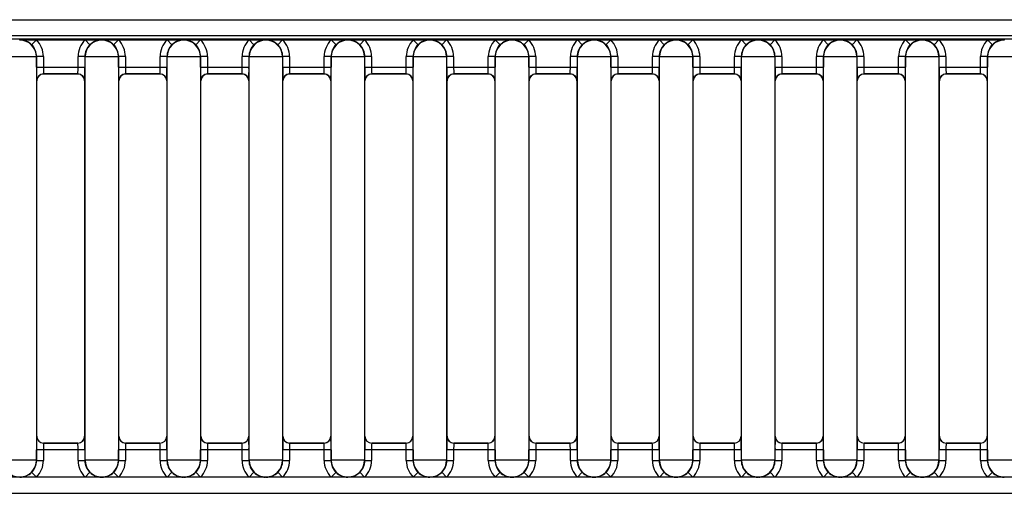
# Model space of a CAD drawing. Header units: millimetres. Extents: x 0 to 200, y 0 to 287.
# Tile 7 of 67: x 43.02 to 50.22, y 144.59 to 148.05. Entities that reach past the tile are written whole.
import ezdxf

# ---------------------------------------------------------------- set-up
doc = ezdxf.new("R2010")
doc.units = ezdxf.units.MM
doc.layers.add('148.256_BW4C_CTM', color=7, linetype='Continuous')
doc.layers.add('Standard', color=7, linetype='Continuous')

# ---------------------------------------------------------------- blocks, each defined once
blk = doc.blocks.new('SE2')
at = {"layer": '148.256_BW4C_CTM', "color": 7, "linetype": 'Continuous'}
for p, q in [((38.418, 148.0511), (64.418, 148.0511)), ((64.418, 147.9331), (37.036, 147.9331)), ((63.592, 147.9083), (37.7116, 147.9083)), ((43.0166, 147.9015), (43.0181, 147.9031)), ((43.0181, 147.9031), (43.1386, 147.9031)), ((43.1386, 147.9031), (43.1035, 147.8675)), ((43.1386, 147.9031), (43.4946, 147.9031)), ((43.2761, 147.9057), (43.3571, 147.9057)), ((43.5297, 147.8675), (43.4946, 147.9031)), ((43.4946, 147.9031), (43.615, 147.9031)), ((43.615, 147.9031), (43.6166, 147.9015)), ((43.6166, 147.9015), (43.6181, 147.9031)), ((43.6181, 147.9031), (43.7386, 147.9031)), ((43.7386, 147.9031), (43.7035, 147.8675)), ((43.7386, 147.9031), (44.0946, 147.9031)), ((44.0946, 147.9031), (44.215, 147.9031)), ((44.0946, 147.9031), (44.1297, 147.8675)), ((44.215, 147.9031), (44.2166, 147.9015)), ((44.2166, 147.9015), (44.2181, 147.9031)), ((44.2181, 147.9031), (44.3386, 147.9031)), ((44.3035, 147.8675), (44.3386, 147.9031)), ((44.3386, 147.9031), (44.6946, 147.9031)), ((44.6946, 147.9031), (44.815, 147.9031)), ((44.6946, 147.9031), (44.7297, 147.8675)), ((44.815, 147.9031), (44.8166, 147.9015)), ((44.8166, 147.9015), (44.8181, 147.9031)), ((44.8181, 147.9031), (44.9386, 147.9031)), ((44.9386, 147.9031), (44.9035, 147.8675)), ((44.9386, 147.9031), (45.2946, 147.9031)), ((45.3297, 147.8675), (45.2946, 147.9031)), ((45.2946, 147.9031), (45.415, 147.9031)), ((45.415, 147.9031), (45.4166, 147.9015)), ((45.4166, 147.9015), (45.4181, 147.9031)), ((45.4181, 147.9031), (45.5386, 147.9031)), ((45.5035, 147.8675), (45.5386, 147.9031)), ((45.5386, 147.9031), (45.8946, 147.9031)), ((45.9297, 147.8675), (45.8946, 147.9031)), ((45.8946, 147.9031), (46.015, 147.9031)), ((46.015, 147.9031), (46.0166, 147.9015)), ((46.0166, 147.9015), (46.0181, 147.9031)), ((46.0181, 147.9031), (46.1386, 147.9031)), ((46.1386, 147.9031), (46.1035, 147.8675)), ((46.1386, 147.9031), (46.4946, 147.9031)), ((46.4946, 147.9031), (46.615, 147.9031)), ((46.5297, 147.8675), (46.4946, 147.9031)), ((46.615, 147.9031), (46.6166, 147.9015)), ((46.6166, 147.9015), (46.6181, 147.9031)), ((46.6181, 147.9031), (46.7386, 147.9031)), ((46.7386, 147.9031), (46.7035, 147.8675)), ((46.7386, 147.9031), (47.0946, 147.9031)), ((47.0946, 147.9031), (47.215, 147.9031)), ((47.0946, 147.9031), (47.1297, 147.8675)), ((47.215, 147.9031), (47.2166, 147.9015)), ((47.2166, 147.9015), (47.2181, 147.9031)), ((47.2181, 147.9031), (47.3386, 147.9031)), ((47.3035, 147.8675), (47.3386, 147.9031)), ((47.3386, 147.9031), (47.6946, 147.9031)), ((47.6946, 147.9031), (47.815, 147.9031)), ((47.7297, 147.8675), (47.6946, 147.9031)), ((47.815, 147.9031), (47.8166, 147.9015)), ((47.8166, 147.9015), (47.8181, 147.9031)), ((47.8181, 147.9031), (47.9386, 147.9031)), ((47.9386, 147.9031), (47.9035, 147.8675)), ((47.9386, 147.9031), (48.2946, 147.9031)), ((48.0761, 147.9057), (48.1571, 147.9057)), ((48.2946, 147.9031), (48.415, 147.9031)), ((48.3297, 147.8675), (48.2946, 147.9031)), ((48.415, 147.9031), (48.4166, 147.9015)), ((48.4166, 147.9015), (48.4181, 147.9031)), ((48.4181, 147.9031), (48.5386, 147.9031)), ((48.5386, 147.9031), (48.5035, 147.8675)), ((48.5386, 147.9031), (48.8946, 147.9031)), ((48.8946, 147.9031), (49.015, 147.9031)), ((48.8946, 147.9031), (48.9297, 147.8675)), ((49.015, 147.9031), (49.0166, 147.9015)), ((49.0166, 147.9015), (49.0181, 147.9031)), ((49.0181, 147.9031), (49.1386, 147.9031)), ((49.1035, 147.8675), (49.1386, 147.9031)), ((49.1386, 147.9031), (49.4946, 147.9031)), ((49.4946, 147.9031), (49.615, 147.9031)), ((49.4946, 147.9031), (49.5297, 147.8675)), ((49.615, 147.9031), (49.6166, 147.9015)), ((49.6166, 147.9015), (49.6181, 147.9031)), ((49.6181, 147.9031), (49.7386, 147.9031)), ((49.7386, 147.9031), (49.7035, 147.8675)), ((49.7386, 147.9031), (50.0946, 147.9031)), ((50.0946, 147.9031), (50.215, 147.9031)), ((50.1297, 147.8675), (50.0946, 147.9031)), ((50.215, 147.9031), (50.2166, 147.9015)), ((43.1387, 147.7794), (42.8944, 147.7794)), ((43.1398, 147.7805), (43.1387, 147.7794)), ((43.1387, 147.7794), (43.1387, 144.8268)), ((43.1898, 147.7805), (43.1398, 147.7805)), ((43.1398, 147.704), (43.1398, 147.7805)), ((43.1898, 147.7805), (43.1898, 147.704)), ((43.4933, 147.7805), (43.4433, 147.7805)), ((43.4433, 147.704), (43.4433, 147.7805)), ((43.4944, 147.7794), (43.4933, 147.7805)), ((43.4933, 147.7805), (43.4933, 147.704)), ((43.7387, 147.7794), (43.4944, 147.7794)), ((43.4944, 144.8268), (43.4944, 147.7794)), ((43.7398, 147.7805), (43.7387, 147.7794)), ((43.7387, 147.7794), (43.7387, 144.8268)), ((43.7898, 147.7805), (43.7398, 147.7805)), ((43.7398, 147.704), (43.7398, 147.7805)), ((43.7898, 147.7805), (43.7898, 147.704)), ((44.0933, 147.7805), (44.0433, 147.7805)), ((44.0433, 147.704), (44.0433, 147.7805)), ((44.0944, 147.7794), (44.0933, 147.7805)), ((44.0933, 147.7805), (44.0933, 147.704)), ((44.0944, 144.8268), (44.0944, 147.7794)), ((44.3387, 147.7794), (44.0944, 147.7794)), ((44.3398, 147.7805), (44.3387, 147.7794)), ((44.3387, 147.7794), (44.3387, 144.8268)), ((44.3398, 147.704), (44.3398, 147.7805)), ((44.3898, 147.7805), (44.3398, 147.7805)), ((44.3898, 147.7805), (44.3898, 147.704)), ((44.6933, 147.7805), (44.6433, 147.7805)), ((44.6433, 147.704), (44.6433, 147.7805)), ((44.6933, 147.7805), (44.6933, 147.704)), ((44.6944, 147.7794), (44.6933, 147.7805)), ((44.9387, 147.7794), (44.6944, 147.7794)), ((44.6944, 144.8268), (44.6944, 147.7794)), ((44.9398, 147.7805), (44.9387, 147.7794)), ((44.9387, 147.7794), (44.9387, 144.8268)), ((44.9898, 147.7805), (44.9398, 147.7805)), ((44.9398, 147.704), (44.9398, 147.7805)), ((44.9898, 147.7805), (44.9898, 147.704)), ((45.2433, 147.704), (45.2433, 147.7805)), ((45.2933, 147.7805), (45.2433, 147.7805)), ((45.2944, 147.7794), (45.2933, 147.7805)), ((45.2933, 147.7805), (45.2933, 147.704)), ((45.2944, 144.8268), (45.2944, 147.7794)), ((45.5387, 147.7794), (45.2944, 147.7794)), ((45.5398, 147.7805), (45.5387, 147.7794)), ((45.5387, 147.7794), (45.5387, 144.8268)), ((45.5898, 147.7805), (45.5398, 147.7805)), ((45.5398, 147.704), (45.5398, 147.7805)), ((45.5898, 147.7805), (45.5898, 147.704)), ((45.8433, 147.704), (45.8433, 147.7805)), ((45.8933, 147.7805), (45.8433, 147.7805)), ((45.8933, 147.7805), (45.8933, 147.704)), ((45.8944, 147.7794), (45.8933, 147.7805)), ((46.1387, 147.7794), (45.8944, 147.7794)), ((45.8944, 144.8268), (45.8944, 147.7794)), ((46.1398, 147.7805), (46.1387, 147.7794)), ((46.1387, 147.7794), (46.1387, 144.8268)), ((46.1898, 147.7805), (46.1398, 147.7805)), ((46.1398, 147.704), (46.1398, 147.7805)), ((46.1898, 147.7805), (46.1898, 147.704)), ((46.4433, 147.704), (46.4433, 147.7805)), ((46.4933, 147.7805), (46.4433, 147.7805)), ((46.4944, 147.7794), (46.4933, 147.7805)), ((46.4933, 147.7805), (46.4933, 147.704)), ((46.4944, 144.8268), (46.4944, 147.7794)), ((46.7387, 147.7794), (46.4944, 147.7794)), ((46.7398, 147.7805), (46.7387, 147.7794)), ((46.7387, 147.7794), (46.7387, 144.8268)), ((46.7898, 147.7805), (46.7398, 147.7805)), ((46.7398, 147.704), (46.7398, 147.7805)), ((46.7898, 147.7805), (46.7898, 147.704)), ((47.0933, 147.7805), (47.0433, 147.7805)), ((47.0433, 147.704), (47.0433, 147.7805)), ((47.0944, 147.7794), (47.0933, 147.7805)), ((47.0933, 147.7805), (47.0933, 147.704)), ((47.0944, 144.8268), (47.0944, 147.7794)), ((47.3387, 147.7794), (47.0944, 147.7794)), ((47.3398, 147.7805), (47.3387, 147.7794)), ((47.3387, 147.7794), (47.3387, 144.8268)), ((47.3398, 147.704), (47.3398, 147.7805)), ((47.3898, 147.7805), (47.3398, 147.7805)), ((47.3898, 147.7805), (47.3898, 147.704)), ((47.6933, 147.7805), (47.6433, 147.7805)), ((47.6433, 147.704), (47.6433, 147.7805)), ((47.6944, 147.7794), (47.6933, 147.7805)), ((47.6933, 147.7805), (47.6933, 147.704)), ((47.6944, 144.8268), (47.6944, 147.7794)), ((47.9387, 147.7794), (47.6944, 147.7794)), ((47.9398, 147.7805), (47.9387, 147.7794)), ((47.9387, 147.7794), (47.9387, 144.8268)), ((47.9898, 147.7805), (47.9398, 147.7805)), ((47.9398, 147.704), (47.9398, 147.7805)), ((47.9898, 147.7805), (47.9898, 147.704)), ((48.2933, 147.7805), (48.2433, 147.7805)), ((48.2433, 147.704), (48.2433, 147.7805)), ((48.2944, 147.7794), (48.2933, 147.7805)), ((48.2933, 147.7805), (48.2933, 147.704)), ((48.5387, 147.7794), (48.2944, 147.7794)), ((48.2944, 144.8268), (48.2944, 147.7794)), ((48.5398, 147.7805), (48.5387, 147.7794)), ((48.5387, 147.7794), (48.5387, 144.8268)), ((48.5898, 147.7805), (48.5398, 147.7805)), ((48.5398, 147.704), (48.5398, 147.7805)), ((48.5898, 147.7805), (48.5898, 147.704)), ((48.8933, 147.7805), (48.8433, 147.7805)), ((48.8433, 147.704), (48.8433, 147.7805)), ((48.8944, 147.7794), (48.8933, 147.7805)), ((48.8933, 147.7805), (48.8933, 147.704)), ((48.8944, 144.8268), (48.8944, 147.7794)), ((49.1387, 147.7794), (48.8944, 147.7794)), ((49.1398, 147.7805), (49.1387, 147.7794)), ((49.1387, 147.7794), (49.1387, 144.8268)), ((49.1398, 147.704), (49.1398, 147.7805)), ((49.1898, 147.7805), (49.1398, 147.7805)), ((49.1898, 147.7805), (49.1898, 147.704)), ((49.4933, 147.7805), (49.4433, 147.7805)), ((49.4433, 147.704), (49.4433, 147.7805)), ((49.4933, 147.7805), (49.4933, 147.704)), ((49.4944, 147.7794), (49.4933, 147.7805)), ((49.7387, 147.7794), (49.4944, 147.7794)), ((49.4944, 144.8268), (49.4944, 147.7794)), ((49.7398, 147.7805), (49.7387, 147.7794)), ((49.7387, 147.7794), (49.7387, 144.8268)), ((49.7898, 147.7805), (49.7398, 147.7805)), ((49.7398, 147.704), (49.7398, 147.7805)), ((49.7898, 147.7805), (49.7898, 147.704)), ((50.0433, 147.704), (50.0433, 147.7805)), ((50.0933, 147.7805), (50.0433, 147.7805)), ((50.0944, 147.7794), (50.0933, 147.7805)), ((50.0933, 147.7805), (50.0933, 147.704)), ((50.0944, 144.8268), (50.0944, 147.7794)), ((50.3387, 147.7794), (50.0944, 147.7794)), ((43.1398, 147.704), (43.1898, 147.704)), ((43.1898, 147.704), (43.4433, 147.704)), ((43.4433, 147.704), (43.4933, 147.704)), ((43.7398, 147.704), (43.7898, 147.704)), ((43.7898, 147.704), (44.0433, 147.704)), ((44.0433, 147.704), (44.0933, 147.704)), ((44.3398, 147.704), (44.3898, 147.704)), ((44.3898, 147.704), (44.6433, 147.704)), ((44.6433, 147.704), (44.6933, 147.704)), ((44.9398, 147.704), (44.9898, 147.704)), ((44.9898, 147.704), (45.2433, 147.704)), ((45.2433, 147.704), (45.2933, 147.704)), ((45.5398, 147.704), (45.5898, 147.704)), ((45.5898, 147.704), (45.8433, 147.704)), ((45.8433, 147.704), (45.8933, 147.704)), ((46.1398, 147.704), (46.1898, 147.704)), ((46.1898, 147.704), (46.4433, 147.704)), ((46.4433, 147.704), (46.4933, 147.704)), ((46.7398, 147.704), (46.7898, 147.704)), ((46.7898, 147.704), (47.0433, 147.704)), ((47.0433, 147.704), (47.0933, 147.704)), ((47.3398, 147.704), (47.3898, 147.704)), ((47.3898, 147.704), (47.6433, 147.704)), ((47.6433, 147.704), (47.6933, 147.704)), ((47.9398, 147.704), (47.9898, 147.704)), ((47.9898, 147.704), (48.2433, 147.704)), ((48.2433, 147.704), (48.2933, 147.704)), ((48.5398, 147.704), (48.5898, 147.704)), ((48.5898, 147.704), (48.8433, 147.704)), ((48.8433, 147.704), (48.8933, 147.704)), ((49.1398, 147.704), (49.1898, 147.704)), ((49.1898, 147.704), (49.4433, 147.704)), ((49.4433, 147.704), (49.4933, 147.704)), ((49.7398, 147.704), (49.7898, 147.704)), ((49.7898, 147.704), (50.0433, 147.704)), ((50.0433, 147.704), (50.0933, 147.704)), ((43.1416, 147.6031), (43.1407, 147.604)), ((43.1416, 145.0031), (43.1416, 147.6031)), ((43.4425, 147.654), (43.1907, 147.654)), ((43.1907, 147.654), (43.1916, 147.6531)), ((43.4416, 147.6531), (43.1916, 147.6531)), ((43.4416, 147.6531), (43.4425, 147.654)), ((43.4924, 147.604), (43.4916, 147.6031)), ((43.4916, 147.6031), (43.4916, 145.0031)), ((43.7416, 147.6031), (43.7407, 147.604)), ((43.7416, 145.0031), (43.7416, 147.6031)), ((44.0425, 147.654), (43.7907, 147.654)), ((43.7907, 147.654), (43.7916, 147.6531)), ((44.0416, 147.6531), (43.7916, 147.6531)), ((44.0416, 147.6531), (44.0425, 147.654)), ((44.0924, 147.604), (44.0916, 147.6031)), ((44.0916, 147.6031), (44.0916, 145.0031)), ((44.3416, 147.6031), (44.3407, 147.604)), ((44.3416, 145.0031), (44.3416, 147.6031)), ((44.6425, 147.654), (44.3907, 147.654)), ((44.3907, 147.654), (44.3916, 147.6531)), ((44.6416, 147.6531), (44.3916, 147.6531)), ((44.6416, 147.6531), (44.6425, 147.654)), ((44.6924, 147.604), (44.6916, 147.6031)), ((44.6916, 147.6031), (44.6916, 145.0031)), ((44.9416, 147.6031), (44.9407, 147.604)), ((44.9416, 145.0031), (44.9416, 147.6031)), ((44.9907, 147.654), (44.9916, 147.6531)), ((45.2425, 147.654), (44.9907, 147.654)), ((45.2416, 147.6531), (44.9916, 147.6531)), ((45.2416, 147.6531), (45.2425, 147.654)), ((45.2924, 147.604), (45.2916, 147.6031)), ((45.2916, 147.6031), (45.2916, 145.0031)), ((45.5416, 147.6031), (45.5407, 147.604)), ((45.5416, 145.0031), (45.5416, 147.6031)), ((45.8425, 147.654), (45.5907, 147.654)), ((45.5907, 147.654), (45.5916, 147.6531)), ((45.8416, 147.6531), (45.5916, 147.6531)), ((45.8416, 147.6531), (45.8425, 147.654)), ((45.8924, 147.604), (45.8916, 147.6031)), ((45.8916, 147.6031), (45.8916, 145.0031)), ((46.1416, 147.6031), (46.1407, 147.604)), ((46.1416, 145.0031), (46.1416, 147.6031)), ((46.1907, 147.654), (46.1916, 147.6531)), ((46.4425, 147.654), (46.1907, 147.654)), ((46.4416, 147.6531), (46.1916, 147.6531)), ((46.4416, 147.6531), (46.4425, 147.654)), ((46.4924, 147.604), (46.4916, 147.6031)), ((46.4916, 147.6031), (46.4916, 145.0031)), ((46.7416, 147.6031), (46.7407, 147.604)), ((46.7416, 145.0031), (46.7416, 147.6031)), ((47.0425, 147.654), (46.7907, 147.654)), ((46.7907, 147.654), (46.7916, 147.6531)), ((47.0416, 147.6531), (46.7916, 147.6531)), ((47.0416, 147.6531), (47.0425, 147.654)), ((47.0924, 147.604), (47.0916, 147.6031)), ((47.0916, 147.6031), (47.0916, 145.0031)), ((47.3416, 147.6031), (47.3407, 147.604)), ((47.3416, 145.0031), (47.3416, 147.6031)), ((47.3907, 147.654), (47.3916, 147.6531)), ((47.6425, 147.654), (47.3907, 147.654)), ((47.6416, 147.6531), (47.3916, 147.6531)), ((47.6416, 147.6531), (47.6425, 147.654)), ((47.6924, 147.604), (47.6916, 147.6031)), ((47.6916, 147.6031), (47.6916, 145.0031)), ((47.9416, 147.6031), (47.9407, 147.604)), ((47.9416, 145.0031), (47.9416, 147.6031)), ((48.2425, 147.654), (47.9907, 147.654)), ((47.9907, 147.654), (47.9916, 147.6531)), ((48.2416, 147.6531), (47.9916, 147.6531)), ((48.2416, 147.6531), (48.2425, 147.654)), ((48.2924, 147.604), (48.2916, 147.6031)), ((48.2916, 147.6031), (48.2916, 145.0031)), ((48.5416, 147.6031), (48.5407, 147.604)), ((48.5416, 145.0031), (48.5416, 147.6031)), ((48.8425, 147.654), (48.5907, 147.654)), ((48.5907, 147.654), (48.5916, 147.6531)), ((48.8416, 147.6531), (48.5916, 147.6531)), ((48.8416, 147.6531), (48.8425, 147.654)), ((48.8924, 147.604), (48.8916, 147.6031)), ((48.8916, 147.6031), (48.8916, 145.0031)), ((49.1416, 147.6031), (49.1407, 147.604)), ((49.1416, 145.0031), (49.1416, 147.6031)), ((49.4425, 147.654), (49.1907, 147.654)), ((49.1907, 147.654), (49.1916, 147.6531)), ((49.4416, 147.6531), (49.1916, 147.6531)), ((49.4416, 147.6531), (49.4425, 147.654)), ((49.4924, 147.604), (49.4916, 147.6031)), ((49.4916, 147.6031), (49.4916, 145.0031)), ((49.7416, 147.6031), (49.7407, 147.604)), ((49.7416, 145.0031), (49.7416, 147.6031)), ((49.7907, 147.654), (49.7916, 147.6531)), ((50.0425, 147.654), (49.7907, 147.654)), ((50.0416, 147.6531), (49.7916, 147.6531)), ((50.0416, 147.6531), (50.0425, 147.654)), ((50.0924, 147.604), (50.0916, 147.6031)), ((50.0916, 147.6031), (50.0916, 145.0031)), ((43.1407, 145.0022), (43.1416, 145.0031)), ((43.1916, 144.9531), (43.1907, 144.9522)), ((43.1907, 144.9522), (43.4425, 144.9522)), ((43.4416, 144.9531), (43.1916, 144.9531)), ((43.4425, 144.9522), (43.4416, 144.9531)), ((43.4916, 145.0031), (43.4924, 145.0022)), ((43.7407, 145.0022), (43.7416, 145.0031)), ((43.7916, 144.9531), (43.7907, 144.9522)), ((43.7907, 144.9522), (44.0425, 144.9522)), ((44.0416, 144.9531), (43.7916, 144.9531)), ((44.0425, 144.9522), (44.0416, 144.9531)), ((44.0916, 145.0031), (44.0924, 145.0022)), ((44.3407, 145.0022), (44.3416, 145.0031)), ((44.3916, 144.9531), (44.3907, 144.9522)), ((44.3907, 144.9522), (44.6425, 144.9522)), ((44.6416, 144.9531), (44.3916, 144.9531)), ((44.6425, 144.9522), (44.6416, 144.9531)), ((44.6916, 145.0031), (44.6924, 145.0022)), ((44.9407, 145.0022), (44.9416, 145.0031)), ((44.9916, 144.9531), (44.9907, 144.9522)), ((44.9907, 144.9522), (45.2425, 144.9522)), ((45.2416, 144.9531), (44.9916, 144.9531)), ((45.2425, 144.9522), (45.2416, 144.9531)), ((45.2916, 145.0031), (45.2924, 145.0022)), ((45.5407, 145.0022), (45.5416, 145.0031)), ((45.5916, 144.9531), (45.5907, 144.9522)), ((45.5907, 144.9522), (45.8425, 144.9522)), ((45.8416, 144.9531), (45.5916, 144.9531)), ((45.8425, 144.9522), (45.8416, 144.9531)), ((45.8916, 145.0031), (45.8924, 145.0022)), ((46.1407, 145.0022), (46.1416, 145.0031)), ((46.1916, 144.9531), (46.1907, 144.9522)), ((46.1907, 144.9522), (46.4425, 144.9522)), ((46.4416, 144.9531), (46.1916, 144.9531)), ((46.4425, 144.9522), (46.4416, 144.9531)), ((46.4916, 145.0031), (46.4924, 145.0022)), ((46.7407, 145.0022), (46.7416, 145.0031)), ((46.7916, 144.9531), (46.7907, 144.9522)), ((46.7907, 144.9522), (47.0425, 144.9522)), ((47.0416, 144.9531), (46.7916, 144.9531)), ((47.0425, 144.9522), (47.0416, 144.9531)), ((47.0916, 145.0031), (47.0924, 145.0022)), ((47.3407, 145.0022), (47.3416, 145.0031)), ((47.3916, 144.9531), (47.3907, 144.9522)), ((47.3907, 144.9522), (47.6425, 144.9522)), ((47.6416, 144.9531), (47.3916, 144.9531)), ((47.6425, 144.9522), (47.6416, 144.9531)), ((47.6916, 145.0031), (47.6924, 145.0022)), ((47.9407, 145.0022), (47.9416, 145.0031)), ((47.9916, 144.9531), (47.9907, 144.9522)), ((47.9907, 144.9522), (48.2425, 144.9522)), ((48.2416, 144.9531), (47.9916, 144.9531)), ((48.2425, 144.9522), (48.2416, 144.9531)), ((48.2916, 145.0031), (48.2924, 145.0022)), ((48.5407, 145.0022), (48.5416, 145.0031)), ((48.5916, 144.9531), (48.5907, 144.9522)), ((48.5907, 144.9522), (48.8425, 144.9522)), ((48.8416, 144.9531), (48.5916, 144.9531)), ((48.8425, 144.9522), (48.8416, 144.9531)), ((48.8916, 145.0031), (48.8924, 145.0022)), ((49.1407, 145.0022), (49.1416, 145.0031)), ((49.1916, 144.9531), (49.1907, 144.9522)), ((49.1907, 144.9522), (49.4425, 144.9522)), ((49.4416, 144.9531), (49.1916, 144.9531)), ((49.4425, 144.9522), (49.4416, 144.9531)), ((49.4916, 145.0031), (49.4924, 145.0022)), ((49.7407, 145.0022), (49.7416, 145.0031)), ((49.7916, 144.9531), (49.7907, 144.9522)), ((49.7907, 144.9522), (50.0425, 144.9522)), ((50.0416, 144.9531), (49.7916, 144.9531)), ((50.0425, 144.9522), (50.0416, 144.9531)), ((50.0916, 145.0031), (50.0924, 145.0022)), ((43.1898, 144.9022), (43.1398, 144.9022)), ((43.1398, 144.8257), (43.1398, 144.9022)), ((43.4433, 144.9022), (43.1898, 144.9022)), ((43.1898, 144.9022), (43.1898, 144.8257)), ((43.4933, 144.9022), (43.4433, 144.9022)), ((43.4433, 144.8257), (43.4433, 144.9022)), ((43.4933, 144.9022), (43.4933, 144.8257)), ((43.7398, 144.8257), (43.7398, 144.9022)), ((43.7898, 144.9022), (43.7398, 144.9022)), ((44.0433, 144.9022), (43.7898, 144.9022)), ((43.7898, 144.9022), (43.7898, 144.8257)), ((44.0933, 144.9022), (44.0433, 144.9022)), ((44.0433, 144.8257), (44.0433, 144.9022)), ((44.0933, 144.9022), (44.0933, 144.8257)), ((44.3398, 144.8257), (44.3398, 144.9022)), ((44.3898, 144.9022), (44.3398, 144.9022)), ((44.3898, 144.9022), (44.3898, 144.8257)), ((44.6433, 144.9022), (44.3898, 144.9022)), ((44.6933, 144.9022), (44.6433, 144.9022)), ((44.6433, 144.8257), (44.6433, 144.9022)), ((44.6933, 144.9022), (44.6933, 144.8257)), ((44.9898, 144.9022), (44.9398, 144.9022)), ((44.9398, 144.8257), (44.9398, 144.9022)), ((45.2433, 144.9022), (44.9898, 144.9022)), ((44.9898, 144.9022), (44.9898, 144.8257)), ((45.2933, 144.9022), (45.2433, 144.9022)), ((45.2433, 144.8257), (45.2433, 144.9022)), ((45.2933, 144.9022), (45.2933, 144.8257)), ((45.5898, 144.9022), (45.5398, 144.9022)), ((45.5398, 144.8257), (45.5398, 144.9022)), ((45.5898, 144.9022), (45.5898, 144.8257)), ((45.8433, 144.9022), (45.5898, 144.9022)), ((45.8933, 144.9022), (45.8433, 144.9022)), ((45.8433, 144.8257), (45.8433, 144.9022)), ((45.8933, 144.9022), (45.8933, 144.8257)), ((46.1898, 144.9022), (46.1398, 144.9022)), ((46.1398, 144.8257), (46.1398, 144.9022)), ((46.1898, 144.9022), (46.1898, 144.8257)), ((46.4433, 144.9022), (46.1898, 144.9022)), ((46.4433, 144.8257), (46.4433, 144.9022)), ((46.4933, 144.9022), (46.4433, 144.9022)), ((46.4933, 144.9022), (46.4933, 144.8257)), ((46.7898, 144.9022), (46.7398, 144.9022)), ((46.7398, 144.8257), (46.7398, 144.9022)), ((47.0433, 144.9022), (46.7898, 144.9022)), ((46.7898, 144.9022), (46.7898, 144.8257)), ((47.0933, 144.9022), (47.0433, 144.9022)), ((47.0433, 144.8257), (47.0433, 144.9022)), ((47.0933, 144.9022), (47.0933, 144.8257)), ((47.3398, 144.8257), (47.3398, 144.9022)), ((47.3898, 144.9022), (47.3398, 144.9022)), ((47.6433, 144.9022), (47.3898, 144.9022)), ((47.3898, 144.9022), (47.3898, 144.8257)), ((47.6933, 144.9022), (47.6433, 144.9022)), ((47.6433, 144.8257), (47.6433, 144.9022)), ((47.6933, 144.9022), (47.6933, 144.8257)), ((47.9898, 144.9022), (47.9398, 144.9022)), ((47.9398, 144.8257), (47.9398, 144.9022)), ((48.2433, 144.9022), (47.9898, 144.9022)), ((47.9898, 144.9022), (47.9898, 144.8257)), ((48.2933, 144.9022), (48.2433, 144.9022)), ((48.2433, 144.8257), (48.2433, 144.9022)), ((48.2933, 144.9022), (48.2933, 144.8257)), ((48.5398, 144.8257), (48.5398, 144.9022)), ((48.5898, 144.9022), (48.5398, 144.9022)), ((48.8433, 144.9022), (48.5898, 144.9022)), ((48.5898, 144.9022), (48.5898, 144.8257)), ((48.8933, 144.9022), (48.8433, 144.9022)), ((48.8433, 144.8257), (48.8433, 144.9022)), ((48.8933, 144.9022), (48.8933, 144.8257)), ((49.1398, 144.8257), (49.1398, 144.9022)), ((49.1898, 144.9022), (49.1398, 144.9022)), ((49.1898, 144.9022), (49.1898, 144.8257)), ((49.4433, 144.9022), (49.1898, 144.9022)), ((49.4933, 144.9022), (49.4433, 144.9022)), ((49.4433, 144.8257), (49.4433, 144.9022)), ((49.4933, 144.9022), (49.4933, 144.8257)), ((49.7898, 144.9022), (49.7398, 144.9022)), ((49.7398, 144.8257), (49.7398, 144.9022)), ((50.0433, 144.9022), (49.7898, 144.9022)), ((49.7898, 144.9022), (49.7898, 144.8257)), ((50.0933, 144.9022), (50.0433, 144.9022)), ((50.0433, 144.8257), (50.0433, 144.9022)), ((50.0933, 144.9022), (50.0933, 144.8257)), ((43.1387, 144.8268), (42.8944, 144.8268)), ((43.1387, 144.8268), (43.1398, 144.8257)), ((43.1398, 144.8257), (43.1898, 144.8257)), ((43.4433, 144.8257), (43.4933, 144.8257)), ((43.4933, 144.8257), (43.4944, 144.8268)), ((43.7387, 144.8268), (43.4944, 144.8268)), ((43.7387, 144.8268), (43.7398, 144.8257)), ((43.7398, 144.8257), (43.7898, 144.8257)), ((44.0433, 144.8257), (44.0933, 144.8257)), ((44.0933, 144.8257), (44.0944, 144.8268)), ((44.3387, 144.8268), (44.0944, 144.8268)), ((44.3387, 144.8268), (44.3398, 144.8257)), ((44.3398, 144.8257), (44.3898, 144.8257)), ((44.6433, 144.8257), (44.6933, 144.8257)), ((44.6933, 144.8257), (44.6944, 144.8268)), ((44.9387, 144.8268), (44.6944, 144.8268)), ((44.9387, 144.8268), (44.9398, 144.8257)), ((44.9398, 144.8257), (44.9898, 144.8257)), ((45.2433, 144.8257), (45.2933, 144.8257)), ((45.2933, 144.8257), (45.2944, 144.8268)), ((45.5387, 144.8268), (45.2944, 144.8268)), ((45.5387, 144.8268), (45.5398, 144.8257)), ((45.5398, 144.8257), (45.5898, 144.8257)), ((45.8433, 144.8257), (45.8933, 144.8257)), ((45.8933, 144.8257), (45.8944, 144.8268)), ((46.1387, 144.8268), (45.8944, 144.8268)), ((46.1387, 144.8268), (46.1398, 144.8257)), ((46.1398, 144.8257), (46.1898, 144.8257)), ((46.4433, 144.8257), (46.4933, 144.8257)), ((46.4933, 144.8257), (46.4944, 144.8268)), ((46.7387, 144.8268), (46.4944, 144.8268)), ((46.7387, 144.8268), (46.7398, 144.8257)), ((46.7398, 144.8257), (46.7898, 144.8257)), ((47.0433, 144.8257), (47.0933, 144.8257)), ((47.0933, 144.8257), (47.0944, 144.8268)), ((47.3387, 144.8268), (47.0944, 144.8268)), ((47.3387, 144.8268), (47.3398, 144.8257)), ((47.3398, 144.8257), (47.3898, 144.8257)), ((47.6433, 144.8257), (47.6933, 144.8257)), ((47.6933, 144.8257), (47.6944, 144.8268)), ((47.9387, 144.8268), (47.6944, 144.8268)), ((47.9387, 144.8268), (47.9398, 144.8257)), ((47.9398, 144.8257), (47.9898, 144.8257)), ((48.2433, 144.8257), (48.2933, 144.8257)), ((48.2933, 144.8257), (48.2944, 144.8268)), ((48.5387, 144.8268), (48.2944, 144.8268)), ((48.5387, 144.8268), (48.5398, 144.8257)), ((48.5398, 144.8257), (48.5898, 144.8257)), ((48.8433, 144.8257), (48.8933, 144.8257)), ((48.8933, 144.8257), (48.8944, 144.8268)), ((49.1387, 144.8268), (48.8944, 144.8268)), ((49.1387, 144.8268), (49.1398, 144.8257)), ((49.1398, 144.8257), (49.1898, 144.8257)), ((49.4433, 144.8257), (49.4933, 144.8257)), ((49.4933, 144.8257), (49.4944, 144.8268)), ((49.7387, 144.8268), (49.4944, 144.8268)), ((49.7387, 144.8268), (49.7398, 144.8257)), ((49.7398, 144.8257), (49.7898, 144.8257)), ((50.0433, 144.8257), (50.0933, 144.8257)), ((50.0933, 144.8257), (50.0944, 144.8268)), ((50.3387, 144.8268), (50.0944, 144.8268)), ((43.1035, 144.7387), (43.1386, 144.7031)), ((43.4946, 144.7031), (43.5297, 144.7387)), ((43.7035, 144.7387), (43.7386, 144.7031)), ((44.0946, 144.7031), (44.1297, 144.7387)), ((44.3035, 144.7387), (44.3386, 144.7031)), ((44.6946, 144.7031), (44.7297, 144.7387)), ((44.9035, 144.7387), (44.9386, 144.7031)), ((45.2946, 144.7031), (45.3297, 144.7387)), ((45.5386, 144.7031), (45.5035, 144.7387)), ((45.8946, 144.7031), (45.9297, 144.7387)), ((46.1386, 144.7031), (46.1035, 144.7387)), ((46.4946, 144.7031), (46.5297, 144.7387)), ((46.7035, 144.7387), (46.7386, 144.7031)), ((47.0946, 144.7031), (47.1297, 144.7387)), ((47.3035, 144.7387), (47.3386, 144.7031)), ((47.6946, 144.7031), (47.7297, 144.7387)), ((47.9035, 144.7387), (47.9386, 144.7031)), ((48.2946, 144.7031), (48.3297, 144.7387)), ((48.5035, 144.7387), (48.5386, 144.7031)), ((48.8946, 144.7031), (48.9297, 144.7387)), ((49.1035, 144.7387), (49.1386, 144.7031)), ((49.4946, 144.7031), (49.5297, 144.7387)), ((49.7035, 144.7387), (49.7386, 144.7031)), ((50.0946, 144.7031), (50.1297, 144.7387)), ((64.3198, 144.7031), (37.006, 144.7031)), ((43.0181, 144.7031), (43.0166, 144.7047)), ((43.6166, 144.7047), (43.615, 144.7031)), ((43.6181, 144.7031), (43.6166, 144.7047)), ((44.2166, 144.7047), (44.215, 144.7031)), ((44.2181, 144.7031), (44.2166, 144.7047)), ((44.8166, 144.7047), (44.815, 144.7031)), ((44.8181, 144.7031), (44.8166, 144.7047)), ((45.4166, 144.7047), (45.415, 144.7031)), ((45.4181, 144.7031), (45.4166, 144.7047)), ((46.0166, 144.7047), (46.015, 144.7031)), ((46.0181, 144.7031), (46.0166, 144.7047)), ((46.6166, 144.7047), (46.615, 144.7031)), ((46.6181, 144.7031), (46.6166, 144.7047)), ((47.2166, 144.7047), (47.215, 144.7031)), ((47.2181, 144.7031), (47.2166, 144.7047)), ((47.8166, 144.7047), (47.815, 144.7031)), ((47.8181, 144.7031), (47.8166, 144.7047)), ((48.4166, 144.7047), (48.415, 144.7031)), ((48.4181, 144.7031), (48.4166, 144.7047)), ((49.0166, 144.7047), (49.015, 144.7031)), ((49.0181, 144.7031), (49.0166, 144.7047)), ((49.6166, 144.7047), (49.615, 144.7031)), ((49.6181, 144.7031), (49.6166, 144.7047)), ((50.2166, 144.7047), (50.215, 144.7031)), ((37.006, 144.5851), (64.3198, 144.5851))]:
    blk.add_line(p, q, dxfattribs=at)
for centre, radius, start, end in [((43.0166, 147.7794), 0.1221, 0.00436, 89.99567), ((43.017, 147.7804), 0.1227, 45.21513, 89.48281), ((43.0177, 147.7805), 0.1721, 0, 45.40061), ((43.6154, 147.7805), 0.1721, 134.59952, 180.00033), ((43.6166, 147.7794), 0.1221, 90.00436, 179.99564), ((43.6161, 147.7805), 0.1226, 90.50806, 134.79282), ((43.6166, 147.7794), 0.1221, 0.00436, 89.99567), ((43.617, 147.7804), 0.1227, 45.21513, 89.48281), ((43.6177, 147.7805), 0.1721, 0, 45.40061), ((44.2154, 147.7805), 0.1721, 134.59892, 180.00049), ((44.2166, 147.7794), 0.1221, 90.00436, 179.99564), ((44.2161, 147.7805), 0.1226, 90.50806, 134.79249), ((44.2166, 147.7794), 0.1221, 0.00436, 89.99567), ((44.217, 147.7804), 0.1227, 45.21515, 89.48281), ((44.2177, 147.7805), 0.1721, 0, 45.40113), ((44.8154, 147.7805), 0.1721, 134.59892, 180.00049), ((44.8166, 147.7794), 0.1221, 90.00436, 179.99564), ((44.8161, 147.7805), 0.1226, 90.50806, 134.79249), ((44.8166, 147.7794), 0.1221, 0.00436, 89.99567), ((44.817, 147.7804), 0.1227, 45.21513, 89.48281), ((44.8177, 147.7805), 0.1721, 0, 45.40061), ((45.4154, 147.7805), 0.1721, 134.59952, 180.00033), ((45.4166, 147.7794), 0.1221, 90.00436, 179.99564), ((45.4161, 147.7805), 0.1226, 90.50806, 134.79282), ((45.4166, 147.7794), 0.1221, 0.00436, 89.99567), ((45.417, 147.7804), 0.1227, 45.21515, 89.48281), ((45.4177, 147.7805), 0.1721, 0, 45.40113), ((46.0154, 147.7805), 0.1721, 134.59952, 180.00033), ((46.0166, 147.7794), 0.1221, 90.00436, 179.99564), ((46.0161, 147.7805), 0.1226, 90.50806, 134.79282), ((46.0166, 147.7794), 0.1221, 0.00436, 89.99567), ((46.017, 147.7804), 0.1227, 45.21513, 89.48281), ((46.0177, 147.7805), 0.1721, 0, 45.40061), ((46.6154, 147.7805), 0.1721, 134.59952, 180.00033), ((46.6166, 147.7794), 0.1221, 90.00436, 179.99564), ((46.6161, 147.7805), 0.1226, 90.50806, 134.79282), ((46.6166, 147.7794), 0.1221, 0.00436, 89.99567), ((46.617, 147.7804), 0.1227, 45.21513, 89.48281), ((46.6177, 147.7805), 0.1721, 0, 45.40061), ((47.2154, 147.7805), 0.1721, 134.59892, 180.00049), ((47.2166, 147.7794), 0.1221, 90.00436, 179.99564), ((47.2161, 147.7805), 0.1226, 90.50806, 134.79249), ((47.2166, 147.7794), 0.1221, 0.00436, 89.99567), ((47.217, 147.7804), 0.1227, 45.21515, 89.48281), ((47.2177, 147.7805), 0.1721, 0, 45.40113), ((47.8154, 147.7805), 0.1721, 134.59952, 180.00033), ((47.8166, 147.7794), 0.1221, 90.00436, 179.99564), ((47.8161, 147.7805), 0.1226, 90.50806, 134.79282), ((47.8166, 147.7794), 0.1221, 0.00436, 89.99567), ((47.817, 147.7804), 0.1227, 45.21513, 89.48281), ((47.8177, 147.7805), 0.1721, 0, 45.40061), ((48.4154, 147.7805), 0.1721, 134.59952, 180.00033), ((48.4166, 147.7794), 0.1221, 90.00436, 179.99564), ((48.4161, 147.7805), 0.1226, 90.50806, 134.79282), ((48.4166, 147.7794), 0.1221, 0.00436, 89.99567), ((48.417, 147.7804), 0.1227, 45.21513, 89.48281), ((48.4177, 147.7805), 0.1721, 0, 45.40061), ((49.0154, 147.7805), 0.1721, 134.59892, 180.00049), ((49.0166, 147.7794), 0.1221, 90.00436, 179.99564), ((49.0161, 147.7805), 0.1226, 90.50806, 134.79249), ((49.0166, 147.7794), 0.1221, 0.00436, 89.99567), ((49.017, 147.7804), 0.1227, 45.21515, 89.48281), ((49.0177, 147.7805), 0.1721, 0, 45.40113), ((49.6154, 147.7805), 0.1721, 134.59892, 180.00049), ((49.6166, 147.7794), 0.1221, 90.00436, 179.99564), ((49.6161, 147.7805), 0.1226, 90.50806, 134.79249), ((49.6166, 147.7794), 0.1221, 0.00436, 89.99567), ((49.617, 147.7804), 0.1227, 45.21513, 89.48281), ((49.6177, 147.7805), 0.1721, 0, 45.40061), ((50.2154, 147.7805), 0.1721, 134.59952, 180.00033), ((50.2166, 147.7794), 0.1221, 90.00436, 179.99564), ((50.2161, 147.7805), 0.1226, 90.50806, 134.79282), ((43.0178, 147.7806), 0.1221, 359.98689, 45.4107), ((43.6154, 147.7806), 0.1221, 134.59135, 180.01249), ((43.6178, 147.7806), 0.1221, 359.98689, 45.4107), ((44.2154, 147.7806), 0.1221, 134.59101, 180.01249), ((44.2178, 147.7806), 0.1221, 359.98689, 45.41071), ((44.8154, 147.7806), 0.1221, 134.59101, 180.01249), ((44.8178, 147.7806), 0.1221, 359.98689, 45.4107), ((45.4154, 147.7806), 0.1221, 134.59135, 180.01249), ((45.4178, 147.7806), 0.1221, 359.98689, 45.41071), ((46.0154, 147.7806), 0.1221, 134.59135, 180.01249), ((46.0178, 147.7806), 0.1221, 359.98689, 45.4107), ((46.6154, 147.7806), 0.1221, 134.59135, 180.01249), ((46.6178, 147.7806), 0.1221, 359.98689, 45.4107), ((47.2154, 147.7806), 0.1221, 134.59101, 180.01249), ((47.2178, 147.7806), 0.1221, 359.98689, 45.41071), ((47.8154, 147.7806), 0.1221, 134.59135, 180.01249), ((47.8178, 147.7806), 0.1221, 359.98689, 45.4107), ((48.4154, 147.7806), 0.1221, 134.59135, 180.01249), ((48.4178, 147.7806), 0.1221, 359.98689, 45.4107), ((49.0154, 147.7806), 0.1221, 134.59101, 180.01249), ((49.0178, 147.7806), 0.1221, 359.98689, 45.41071), ((49.6154, 147.7806), 0.1221, 134.59101, 180.01249), ((49.6178, 147.7806), 0.1221, 359.98689, 45.4107), ((50.2154, 147.7806), 0.1221, 134.59135, 180.01249), ((46.1334, 147.6799), 2.9936, 179.53857, 181.45258), ((44.6637, 147.7045), 1.4739, 180.01951, 181.96323), ((41.9694, 147.7045), 1.4739, 358.03677, 359.98049), ((40.5032, 147.6798), 2.9902, 358.54632, 0.46252), ((46.7334, 147.6799), 2.9936, 179.53857, 181.45258), ((45.2637, 147.7045), 1.4739, 180.01951, 181.96323), ((42.5694, 147.7045), 1.4739, 358.03677, 359.98049), ((41.1032, 147.6798), 2.9902, 358.54632, 0.46252), ((47.3334, 147.6799), 2.9936, 179.53857, 181.45258), ((45.8637, 147.7045), 1.4739, 180.01951, 181.96323), ((43.1694, 147.7045), 1.4739, 358.03677, 359.98049), ((41.7032, 147.6798), 2.9902, 358.54632, 0.46252), ((47.9334, 147.6799), 2.9936, 179.53857, 181.45258), ((46.4637, 147.7045), 1.4739, 180.01951, 181.96323), ((43.7694, 147.7045), 1.4739, 358.03677, 359.98049), ((42.3032, 147.6798), 2.9902, 358.54632, 0.46252), ((48.5334, 147.6799), 2.9936, 179.53857, 181.45258), ((47.0637, 147.7045), 1.4739, 180.01951, 181.96323), ((44.3694, 147.7045), 1.4739, 358.03677, 359.98049), ((42.9032, 147.6798), 2.9902, 358.54632, 0.46252), ((49.1334, 147.6799), 2.9936, 179.53857, 181.45258), ((47.6637, 147.7045), 1.4739, 180.01951, 181.96323), ((44.9694, 147.7045), 1.4739, 358.03677, 359.98049), ((43.5032, 147.6798), 2.9902, 358.54632, 0.46252), ((49.7334, 147.6799), 2.9936, 179.53857, 181.45258), ((48.2637, 147.7045), 1.4739, 180.01951, 181.96323), ((45.5694, 147.7045), 1.4739, 358.03677, 359.98049), ((44.1032, 147.6798), 2.9902, 358.54632, 0.46252), ((50.3334, 147.6799), 2.9936, 179.53857, 181.45258), ((48.8637, 147.7045), 1.4739, 180.01951, 181.96323), ((46.1694, 147.7045), 1.4739, 358.03677, 359.98049), ((44.7032, 147.6798), 2.9902, 358.54632, 0.46252), ((50.9334, 147.6799), 2.9936, 179.53857, 181.45258), ((49.4637, 147.7045), 1.4739, 180.01951, 181.96323), ((46.7694, 147.7045), 1.4739, 358.03677, 359.98049), ((45.3032, 147.6798), 2.9902, 358.54632, 0.46252), ((51.5334, 147.6799), 2.9936, 179.53857, 181.45258), ((50.0637, 147.7045), 1.4739, 180.01951, 181.96323), ((47.3694, 147.7045), 1.4739, 358.03677, 359.98049), ((45.9032, 147.6798), 2.9902, 358.54632, 0.46252), ((52.1334, 147.6799), 2.9936, 179.53857, 181.45258), ((50.6637, 147.7045), 1.4739, 180.01951, 181.96323), ((47.9694, 147.7045), 1.4739, 358.03677, 359.98049), ((46.5032, 147.6798), 2.9902, 358.54632, 0.46252), ((52.7334, 147.6799), 2.9936, 179.53857, 181.45258), ((51.2637, 147.7045), 1.4739, 180.01951, 181.96323), ((48.5694, 147.7045), 1.4739, 358.03677, 359.98049), ((47.1032, 147.6798), 2.9902, 358.54632, 0.46252), ((43.1907, 147.604), 0.05, 90.02266, 179.97733), ((43.4424, 147.604), 0.05, 0.02267, 89.97734), ((43.7907, 147.604), 0.05, 90.02266, 179.97733), ((44.0424, 147.604), 0.05, 0.02267, 89.97734), ((44.3907, 147.604), 0.05, 90.02266, 179.97733), ((44.6424, 147.604), 0.05, 0.02267, 89.97734), ((44.9907, 147.604), 0.05, 90.02266, 179.97733), ((45.2424, 147.604), 0.05, 0.02267, 89.97734), ((45.5907, 147.604), 0.05, 90.02266, 179.97733), ((45.8424, 147.604), 0.05, 0.02267, 89.97734), ((46.1907, 147.604), 0.05, 90.02266, 179.97733), ((46.4424, 147.604), 0.05, 0.02267, 89.97734), ((46.7907, 147.604), 0.05, 90.02266, 179.97733), ((47.0424, 147.604), 0.05, 0.02267, 89.97734), ((47.3907, 147.604), 0.05, 90.02266, 179.97733), ((47.6424, 147.604), 0.05, 0.02267, 89.97734), ((47.9907, 147.604), 0.05, 90.02266, 179.97733), ((48.2424, 147.604), 0.05, 0.02267, 89.97734), ((48.5907, 147.604), 0.05, 90.02266, 179.97733), ((48.8424, 147.604), 0.05, 0.02267, 89.97734), ((49.1907, 147.604), 0.05, 90.02266, 179.97733), ((49.4424, 147.604), 0.05, 0.02267, 89.97734), ((49.7907, 147.604), 0.05, 90.02266, 179.97733), ((50.0424, 147.604), 0.05, 0.02267, 89.97734), ((46.1299, 144.9264), 2.9902, 178.54632, 180.46252), ((43.1907, 145.0022), 0.05, 180.02267, 269.97734), ((44.6637, 144.9017), 1.4739, 178.03677, 179.98049), ((43.4424, 145.0022), 0.05, 270.02266, 359.97733), ((41.9694, 144.9017), 1.4739, 0.01951, 1.96323), ((40.4998, 144.9263), 2.9936, 359.53857, 1.45258), ((46.7299, 144.9264), 2.9902, 178.54632, 180.46252), ((43.7907, 145.0022), 0.05, 180.02267, 269.97734), ((45.2637, 144.9017), 1.4739, 178.03677, 179.98049), ((44.0424, 145.0022), 0.05, 270.02266, 359.97733), ((42.5694, 144.9017), 1.4739, 0.01951, 1.96323), ((41.0998, 144.9263), 2.9936, 359.53857, 1.45258), ((47.3299, 144.9264), 2.9902, 178.54632, 180.46252), ((44.3907, 145.0022), 0.05, 180.02267, 269.97734), ((45.8637, 144.9017), 1.4739, 178.03677, 179.98049), ((44.6424, 145.0022), 0.05, 270.02266, 359.97733), ((43.1694, 144.9017), 1.4739, 0.01951, 1.96323), ((41.6998, 144.9263), 2.9936, 359.53857, 1.45258), ((47.9299, 144.9264), 2.9902, 178.54632, 180.46252), ((44.9907, 145.0022), 0.05, 180.02267, 269.97734), ((46.4637, 144.9017), 1.4739, 178.03677, 179.98049), ((45.2424, 145.0022), 0.05, 270.02266, 359.97733), ((43.7694, 144.9017), 1.4739, 0.01951, 1.96323), ((42.2998, 144.9263), 2.9936, 359.53857, 1.45258), ((48.5299, 144.9264), 2.9902, 178.54632, 180.46252), ((45.5907, 145.0022), 0.05, 180.02267, 269.97734), ((47.0637, 144.9017), 1.4739, 178.03677, 179.98049), ((45.8424, 145.0022), 0.05, 270.02266, 359.97733), ((44.3694, 144.9017), 1.4739, 0.01951, 1.96323), ((42.8998, 144.9263), 2.9936, 359.53857, 1.45258), ((49.1299, 144.9264), 2.9902, 178.54632, 180.46252), ((46.1907, 145.0022), 0.05, 180.02267, 269.97734), ((47.6637, 144.9017), 1.4739, 178.03677, 179.98049), ((46.4424, 145.0022), 0.05, 270.02266, 359.97733), ((44.9694, 144.9017), 1.4739, 0.01951, 1.96323), ((43.4998, 144.9263), 2.9936, 359.53857, 1.45258), ((49.7299, 144.9264), 2.9902, 178.54632, 180.46252), ((46.7907, 145.0022), 0.05, 180.02267, 269.97734), ((48.2637, 144.9017), 1.4739, 178.03677, 179.98049), ((47.0424, 145.0022), 0.05, 270.02266, 359.97733), ((45.5694, 144.9017), 1.4739, 0.01951, 1.96323), ((44.0998, 144.9263), 2.9936, 359.53857, 1.45258), ((50.3299, 144.9264), 2.9902, 178.54632, 180.46252), ((47.3907, 145.0022), 0.05, 180.02267, 269.97734), ((48.8637, 144.9017), 1.4739, 178.03677, 179.98049), ((47.6424, 145.0022), 0.05, 270.02266, 359.97733), ((46.1694, 144.9017), 1.4739, 0.01951, 1.96323), ((44.6998, 144.9263), 2.9936, 359.53857, 1.45258), ((50.9299, 144.9264), 2.9902, 178.54632, 180.46252), ((47.9907, 145.0022), 0.05, 180.02267, 269.97734), ((49.4637, 144.9017), 1.4739, 178.03677, 179.98049), ((48.2424, 145.0022), 0.05, 270.02266, 359.97733), ((46.7694, 144.9017), 1.4739, 0.01951, 1.96323), ((45.2998, 144.9263), 2.9936, 359.53857, 1.45258), ((51.5299, 144.9264), 2.9902, 178.54632, 180.46252), ((48.5907, 145.0022), 0.05, 180.02267, 269.97734), ((50.0637, 144.9017), 1.4739, 178.03677, 179.98049), ((48.8424, 145.0022), 0.05, 270.02266, 359.97733), ((47.3694, 144.9017), 1.4739, 0.01951, 1.96323), ((45.8998, 144.9263), 2.9936, 359.53857, 1.45258), ((52.1299, 144.9264), 2.9902, 178.54632, 180.46252), ((49.1907, 145.0022), 0.05, 180.02267, 269.97734), ((50.6637, 144.9017), 1.4739, 178.03677, 179.98049), ((49.4424, 145.0022), 0.05, 270.02266, 359.97733), ((47.9694, 144.9017), 1.4739, 0.01951, 1.96323), ((46.4998, 144.9263), 2.9936, 359.53857, 1.45258), ((52.7299, 144.9264), 2.9902, 178.54632, 180.46252), ((49.7907, 145.0022), 0.05, 180.02267, 269.97734), ((51.2637, 144.9017), 1.4739, 178.03677, 179.98049), ((50.0424, 145.0022), 0.05, 270.02266, 359.97733), ((48.5694, 144.9017), 1.4739, 0.01951, 1.96323), ((47.0998, 144.9263), 2.9936, 359.53857, 1.45258), ((43.0166, 144.8268), 0.1221, 180.00436, 269.99567), ((43.0166, 144.8268), 0.1221, 270.00436, 359.99564), ((43.0178, 144.8256), 0.1221, 314.59135, 0.01249), ((43.0177, 144.8257), 0.1721, 314.59952, 0), ((43.6154, 144.8257), 0.1721, 179.99969, 225.40061), ((43.6154, 144.8256), 0.1221, 179.98689, 225.4107), ((43.6166, 144.8268), 0.1221, 180.00436, 269.99567), ((43.6166, 144.8268), 0.1221, 270.00436, 359.99564), ((43.6178, 144.8256), 0.1221, 314.59135, 0.01249), ((43.6177, 144.8257), 0.1721, 314.59952, 0), ((44.2154, 144.8257), 0.1721, 179.99969, 225.40061), ((44.2154, 144.8256), 0.1221, 179.98689, 225.4107), ((44.2166, 144.8268), 0.1221, 180.00436, 269.99567), ((44.2166, 144.8268), 0.1221, 270.00436, 359.99564), ((44.2178, 144.8256), 0.1221, 314.59135, 0.01249), ((44.2177, 144.8257), 0.1721, 314.59952, 0), ((44.8154, 144.8257), 0.1721, 179.99969, 225.40061), ((44.8154, 144.8256), 0.1221, 179.98689, 225.4107), ((44.8166, 144.8268), 0.1221, 180.00436, 269.99567), ((44.8166, 144.8268), 0.1221, 270.00436, 359.99564), ((44.8178, 144.8256), 0.1221, 314.59135, 0.01249), ((44.8177, 144.8257), 0.1721, 314.59952, 0), ((45.4154, 144.8257), 0.1721, 179.99969, 225.40061), ((45.4154, 144.8256), 0.1221, 179.98689, 225.4107), ((45.4166, 144.8268), 0.1221, 180.00436, 269.99567), ((45.4166, 144.8268), 0.1221, 270.00436, 359.99564), ((45.4178, 144.8256), 0.1221, 314.59101, 0.01249), ((45.4177, 144.8257), 0.1721, 314.59892, 0), ((46.0154, 144.8257), 0.1721, 179.99969, 225.40061), ((46.0154, 144.8256), 0.1221, 179.98689, 225.4107), ((46.0166, 144.8268), 0.1221, 180.00436, 269.99567), ((46.0166, 144.8268), 0.1221, 270.00436, 359.99564), ((46.0178, 144.8256), 0.1221, 314.59101, 0.01249), ((46.0177, 144.8257), 0.1721, 314.59892, 0), ((46.6154, 144.8257), 0.1721, 179.99969, 225.40061), ((46.6154, 144.8256), 0.1221, 179.98689, 225.4107), ((46.6166, 144.8268), 0.1221, 180.00436, 269.99567), ((46.6166, 144.8268), 0.1221, 270.00436, 359.99564), ((46.6178, 144.8256), 0.1221, 314.59135, 0.01249), ((46.6177, 144.8257), 0.1721, 314.59952, 0), ((47.2154, 144.8257), 0.1721, 179.99969, 225.40061), ((47.2154, 144.8256), 0.1221, 179.98689, 225.4107), ((47.2166, 144.8268), 0.1221, 180.00436, 269.99567), ((47.2166, 144.8268), 0.1221, 270.00436, 359.99564), ((47.2178, 144.8256), 0.1221, 314.59135, 0.01249), ((47.2177, 144.8257), 0.1721, 314.59952, 0), ((47.8154, 144.8257), 0.1721, 179.99969, 225.40061), ((47.8154, 144.8256), 0.1221, 179.98689, 225.4107), ((47.8166, 144.8268), 0.1221, 180.00436, 269.99567), ((47.8166, 144.8268), 0.1221, 270.00436, 359.99564), ((47.8178, 144.8256), 0.1221, 314.59135, 0.01249), ((47.8177, 144.8257), 0.1721, 314.59952, 0), ((48.4154, 144.8257), 0.1721, 179.99969, 225.40061), ((48.4154, 144.8256), 0.1221, 179.98689, 225.4107), ((48.4166, 144.8268), 0.1221, 180.00436, 269.99567), ((48.4166, 144.8268), 0.1221, 270.00436, 359.99564), ((48.4178, 144.8256), 0.1221, 314.59135, 0.01249), ((48.4177, 144.8257), 0.1721, 314.59952, 0), ((49.0154, 144.8257), 0.1721, 179.99969, 225.40061), ((49.0154, 144.8256), 0.1221, 179.98689, 225.4107), ((49.0166, 144.8268), 0.1221, 180.00436, 269.99567), ((49.0166, 144.8268), 0.1221, 270.00436, 359.99564), ((49.0178, 144.8256), 0.1221, 314.59135, 0.01249), ((49.0177, 144.8257), 0.1721, 314.59952, 0), ((49.6154, 144.8257), 0.1721, 179.99969, 225.40061), ((49.6154, 144.8256), 0.1221, 179.98689, 225.4107), ((49.6166, 144.8268), 0.1221, 180.00436, 269.99567), ((49.6166, 144.8268), 0.1221, 270.00436, 359.99564), ((49.6178, 144.8256), 0.1221, 314.59135, 0.01249), ((49.6177, 144.8257), 0.1721, 314.59952, 0), ((50.2154, 144.8257), 0.1721, 179.99969, 225.40061), ((50.2154, 144.8256), 0.1221, 179.98689, 225.4107), ((50.2166, 144.8268), 0.1221, 180.00436, 269.99567), ((43.017, 144.8257), 0.1226, 270.50806, 314.79282), ((43.6161, 144.8258), 0.1227, 225.21513, 269.48281), ((43.617, 144.8257), 0.1226, 270.50806, 314.79282), ((44.2161, 144.8258), 0.1227, 225.21513, 269.48281), ((44.217, 144.8257), 0.1226, 270.50806, 314.79282), ((44.8161, 144.8258), 0.1227, 225.21513, 269.48281), ((44.817, 144.8257), 0.1226, 270.50806, 314.79282), ((45.4161, 144.8258), 0.1227, 225.21513, 269.48281), ((45.417, 144.8257), 0.1226, 281.15867, 314.79249), ((46.0161, 144.8258), 0.1227, 225.21513, 269.48281), ((46.017, 144.8257), 0.1226, 281.15867, 314.79249), ((46.6161, 144.8258), 0.1227, 225.21513, 269.48281), ((46.617, 144.8257), 0.1226, 270.50806, 314.79282), ((47.2161, 144.8258), 0.1227, 225.21513, 269.48281), ((47.217, 144.8257), 0.1226, 270.50806, 314.79282), ((47.8161, 144.8258), 0.1227, 225.21513, 269.48281), ((47.817, 144.8257), 0.1226, 270.50806, 314.79282), ((48.4161, 144.8258), 0.1227, 225.21513, 269.48281), ((48.417, 144.8257), 0.1226, 270.50806, 314.79282), ((49.0161, 144.8258), 0.1227, 225.21513, 269.48281), ((49.017, 144.8257), 0.1226, 270.50806, 314.79282), ((49.6161, 144.8258), 0.1227, 225.21513, 269.48281), ((49.617, 144.8257), 0.1226, 270.50806, 314.79282), ((50.2161, 144.8258), 0.1227, 225.21513, 269.48281)]:
    blk.add_arc(centre, radius, start, end, dxfattribs=at)
for centre, major_axis, ratio, start_param, end_param in [((43.3166, 147.9059), (0.0437, 0), 0.012941, -0.384539, 3.526131), ((48.1166, 147.9059), (0.0437, 0), 0.012941, -0.384539, 3.526131), ((43.1916, 147.6031), (0.0354, -0.0354), 0.999924, 2.356233, 3.926953), ((43.4416, 147.6031), (-0.0354, -0.0354), 0.999924, 2.356233, 3.926953), ((43.7916, 147.6031), (0.0354, -0.0354), 0.999924, 2.356233, 3.926953), ((44.0416, 147.6031), (-0.0354, -0.0354), 0.999924, 2.356233, 3.926953), ((44.3916, 147.6031), (0.0354, -0.0354), 0.999924, 2.356233, 3.926953), ((44.6416, 147.6031), (-0.0354, -0.0354), 0.999924, 2.356233, 3.926953), ((44.9916, 147.6031), (0.0354, -0.0354), 0.999924, 2.356233, 3.926953), ((45.2416, 147.6031), (-0.0354, -0.0354), 0.999924, 2.356233, 3.926953), ((45.5916, 147.6031), (0.0354, -0.0354), 0.999924, 2.356233, 3.926953), ((45.8416, 147.6031), (-0.0354, -0.0354), 0.999924, 2.356233, 3.926953), ((46.1916, 147.6031), (0.0354, -0.0354), 0.999924, 2.356233, 3.926953), ((46.4416, 147.6031), (-0.0354, -0.0354), 0.999924, 2.356233, 3.926953), ((46.7916, 147.6031), (0.0354, -0.0354), 0.999924, 2.356233, 3.926953), ((47.0416, 147.6031), (-0.0354, -0.0354), 0.999924, 2.356233, 3.926953), ((47.3916, 147.6031), (0.0354, -0.0354), 0.999924, 2.356233, 3.926953), ((47.6416, 147.6031), (-0.0354, -0.0354), 0.999924, 2.356233, 3.926953), ((47.9916, 147.6031), (0.0354, -0.0354), 0.999924, 2.356233, 3.926953), ((48.2416, 147.6031), (-0.0354, -0.0354), 0.999924, 2.356233, 3.926953), ((48.5916, 147.6031), (0.0354, -0.0354), 0.999924, 2.356233, 3.926953), ((48.8416, 147.6031), (-0.0354, -0.0354), 0.999924, 2.356233, 3.926953), ((49.1916, 147.6031), (0.0354, -0.0354), 0.999924, 2.356233, 3.926953), ((49.4416, 147.6031), (-0.0354, -0.0354), 0.999924, 2.356233, 3.926953), ((49.7916, 147.6031), (0.0354, -0.0354), 0.999924, 2.356233, 3.926953), ((50.0416, 147.6031), (-0.0354, -0.0354), 0.999924, 2.356233, 3.926953), ((43.1916, 145.0031), (0.0354, 0.0354), 0.999924, 2.356233, 3.926953), ((43.4416, 145.0031), (-0.0354, 0.0354), 0.999924, 2.356233, 3.926953), ((43.7916, 145.0031), (0.0354, 0.0354), 0.999924, 2.356233, 3.926953), ((44.0416, 145.0031), (-0.0354, 0.0354), 0.999924, 2.356233, 3.926953), ((44.3916, 145.0031), (0.0354, 0.0354), 0.999924, 2.356233, 3.926953), ((44.6416, 145.0031), (-0.0354, 0.0354), 0.999924, 2.356233, 3.926953), ((44.9916, 145.0031), (0.0354, 0.0354), 0.999924, 2.356233, 3.926953), ((45.2416, 145.0031), (-0.0354, 0.0354), 0.999924, 2.356233, 3.926953), ((45.5916, 145.0031), (0.0354, 0.0354), 0.999924, 2.356233, 3.926953), ((45.8416, 145.0031), (-0.0354, 0.0354), 0.999924, 2.356233, 3.926953), ((46.1916, 145.0031), (0.0354, 0.0354), 0.999924, 2.356233, 3.926953), ((46.4416, 145.0031), (-0.0354, 0.0354), 0.999924, 2.356233, 3.926953), ((46.7916, 145.0031), (0.0354, 0.0354), 0.999924, 2.356233, 3.926953), ((47.0416, 145.0031), (-0.0354, 0.0354), 0.999924, 2.356233, 3.926953), ((47.3916, 145.0031), (0.0354, 0.0354), 0.999924, 2.356233, 3.926953), ((47.6416, 145.0031), (-0.0354, 0.0354), 0.999924, 2.356233, 3.926953), ((47.9916, 145.0031), (0.0354, 0.0354), 0.999924, 2.356233, 3.926953), ((48.2416, 145.0031), (-0.0354, 0.0354), 0.999924, 2.356233, 3.926953), ((48.5916, 145.0031), (0.0354, 0.0354), 0.999924, 2.356233, 3.926953), ((48.8416, 145.0031), (-0.0354, 0.0354), 0.999924, 2.356233, 3.926953), ((49.1916, 145.0031), (0.0354, 0.0354), 0.999924, 2.356233, 3.926953), ((49.4416, 145.0031), (-0.0354, 0.0354), 0.999924, 2.356233, 3.926953), ((49.7916, 145.0031), (0.0354, 0.0354), 0.999924, 2.356233, 3.926953), ((50.0416, 145.0031), (-0.0354, 0.0354), 0.999924, 2.356233, 3.926953)]:
    blk.add_ellipse(centre, major_axis=major_axis, ratio=ratio, start_param=start_param, end_param=end_param, dxfattribs=at)

msp = doc.modelspace()

# ---------------------------------------------------------------- block references
at = {"layer": 'Standard'}
msp.add_blockref('SE2', (0, 0), dxfattribs=at)

doc.saveas('drawing.dxf')
